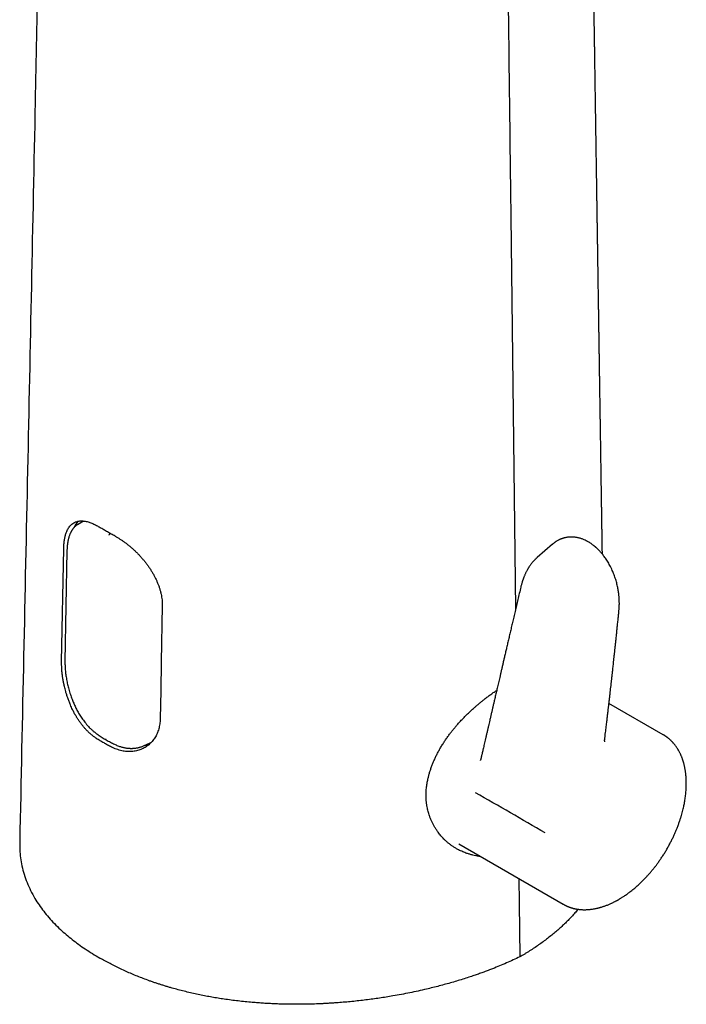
# Model space of a CAD drawing. Header units: millimetres. Extents: x 8 to 718, y 12 to 784.
# Tile 7 of 58: x 564 to 627, y 153 to 246. Entities that reach past the tile are written whole.
import ezdxf

# ---------------------------------------------------------------- set-up
doc = ezdxf.new("R2010")
doc.units = ezdxf.units.MM

msp = doc.modelspace()

# ---------------------------------------------------------------- linework, layer by layer
at = {"color": 7, "linetype": 'Continuous', "lineweight": 30}
for p, q in [((610.36, 227.123), (610.816, 190.186)), ((570.172, 198.46), (569.613, 198.118)), ((614.281, 196.281), (612.829, 195.02)), ((568.129, 185.221), (568.324, 195.865)), ((568.631, 195.663), (568.444, 185.244)), ((612.826, 195.016), (612.83, 195.019)), ((624.696, 178.376), (619.592, 181.323)), ((575.972, 177.386), (576.584, 177.69)), ((575.956, 177.379), (575.98, 177.39)), ((607.515, 175.955), (607.518, 175.97)), ((605.482, 168.107), (615.298, 162.441)), ((615.32, 162.43), (615.299, 162.442))]:
    msp.add_line(p, q, dxfattribs=at)
at = {"color": 7, "linetype": 'Continuous', "lineweight": 30, "flags": 128}
for points in [[(577.588, 190.518), (577.491, 185.196), (577.442, 182.535), (577.393, 179.874)], [(611.129, 164.847), (611.158, 162.539), (611.22, 157.501)]]:
    msp.add_lwpolyline(points, dxfattribs=at)
at = {"color": 7, "linetype": 'Continuous', "lineweight": 30}
for centre, radius, start, end in [((571.386, 196.799), 2.35, 135.21132, 153.93886), ((575.753, 179.51), 2.149, 275.0515, 285.66248)]:
    msp.add_arc(centre, radius, start, end, dxfattribs=at)
for points, knots in [([(618.972, 195.352), (618.972, 195.376), (618.97, 195.5), (618.966, 195.73), (618.961, 196.045), (618.956, 196.374), (618.951, 196.716), (618.946, 197.072), (618.94, 197.441), (618.934, 197.824), (618.928, 198.22), (618.922, 198.627), (618.916, 199.045), (618.909, 199.473), (618.902, 199.911), (618.895, 200.405), (618.886, 200.956), (618.877, 201.566), (618.868, 202.192), (618.858, 202.833), (618.848, 203.49), (618.838, 204.162), (618.827, 204.856), (618.816, 205.571), (618.805, 206.309), (618.795, 206.927), (618.788, 207.421), (618.782, 207.785), (618.777, 208.154), (618.771, 208.524), (618.765, 208.895), (618.76, 209.26), (618.754, 209.616), (618.749, 209.955), (618.744, 210.278), (618.74, 210.585), (618.735, 210.875), (618.731, 211.142), (618.727, 211.387), (618.724, 211.61), (618.721, 211.82), (618.718, 212.015), (618.715, 212.197), (618.712, 212.366), (618.71, 212.521), (618.708, 212.668), (618.706, 212.812), (618.703, 212.958), (618.701, 213.108), (618.698, 213.292), (618.695, 213.511), (618.691, 213.768), (618.687, 214.067), (618.681, 214.411), (618.675, 214.802), (618.669, 215.209), (618.663, 215.632), (618.656, 216.038), (618.651, 216.425), (618.645, 216.79), (618.639, 217.166), (618.633, 217.552), (618.627, 217.96), (618.621, 218.392), (618.614, 218.849), (618.606, 219.324), (618.599, 219.817), (618.591, 220.326), (618.583, 220.843), (618.575, 221.367), (618.567, 221.896), (618.559, 222.44), (618.55, 223.001), (618.543, 223.502), (618.536, 223.941), (618.53, 224.315), (618.525, 224.695), (618.519, 225.081), (618.513, 225.471), (618.507, 225.86), (618.501, 226.24), (618.495, 226.639), (618.489, 227.055), (618.482, 227.485), (618.476, 227.896), (618.47, 228.29), (618.464, 228.654), (618.459, 228.991), (618.454, 229.301), (618.45, 229.597), (618.445, 229.884), (618.44, 230.264), (618.432, 230.745), (618.424, 231.31), (618.415, 231.868), (618.407, 232.418), (618.398, 232.98), (618.39, 233.56), (618.38, 234.156), (618.371, 234.769), (618.362, 235.394), (618.352, 236.027), (618.342, 236.666), (618.332, 237.307), (618.318, 238.241), (618.299, 239.471), (618.276, 241.001), (618.259, 242.14), (618.248, 242.884), (618.242, 243.227), (618.237, 243.567), (618.232, 243.901), (618.227, 244.224), (618.222, 244.551), (618.217, 244.88), (618.212, 245.21), (618.207, 245.521), (618.203, 245.807), (618.199, 246.069), (618.195, 246.307), (618.192, 246.53), (618.189, 246.74), (618.186, 246.937), (618.183, 247.127), (618.18, 247.298), (618.178, 247.456), (618.176, 247.603), (618.173, 247.753), (618.171, 247.909), (618.169, 248.076), (618.166, 248.257), (618.163, 248.453), (618.16, 248.665), (618.156, 248.892), (618.152, 249.133), (618.149, 249.391), (618.144, 249.663), (618.14, 249.95), (618.135, 250.285), (618.129, 250.656), (618.123, 251.054), (618.117, 251.438), (618.112, 251.809), (618.106, 252.166), (618.101, 252.511), (618.096, 252.839), (618.091, 253.153), (618.087, 253.431), (618.083, 253.676), (618.08, 253.892), (618.077, 254.107), (618.073, 254.328), (618.07, 254.579), (618.065, 254.863), (618.06, 255.181), (618.055, 255.513), (618.05, 255.859), (618.045, 256.218), (618.039, 256.592), (618.033, 256.979), (618.027, 257.38), (618.021, 257.794), (618.014, 258.222), (618.007, 258.664), (618.001, 259.085), (617.995, 259.485), (617.989, 259.86), (617.984, 260.236), (617.978, 260.608), (617.972, 261), (617.966, 261.411), (617.959, 261.837), (617.953, 262.245), (617.947, 262.634), (617.941, 263.006), (617.936, 263.359), (617.931, 263.693), (617.926, 264.006), (617.922, 264.299), (617.918, 264.575), (617.914, 264.817), (617.911, 265.027), (617.908, 265.207), (617.905, 265.379), (617.902, 265.575), (617.899, 265.804), (617.895, 266.073), (617.89, 266.36), (617.886, 266.664), (617.881, 266.975), (617.876, 267.292), (617.871, 267.613), (617.866, 267.949), (617.861, 268.3), (617.855, 268.662), (617.85, 269.036), (617.844, 269.418), (617.838, 269.807), (617.827, 270.536), (617.811, 271.61), (617.79, 272.982), (617.769, 274.318), (617.75, 275.618), (617.73, 276.931), (617.714, 277.953), (617.703, 278.68), (617.697, 279.101), (617.69, 279.513), (617.684, 279.913), (617.679, 280.299), (617.673, 280.673), (617.667, 281.045), (617.662, 281.415), (617.656, 281.782), (617.651, 282.134), (617.646, 282.47), (617.641, 282.79), (617.636, 283.095), (617.632, 283.384), (617.628, 283.658), (617.624, 283.916), (617.62, 284.144), (617.617, 284.341), (617.615, 284.514), (617.612, 284.686), (617.609, 284.864), (617.606, 285.067), (617.603, 285.296), (617.599, 285.551), (617.595, 285.824), (617.59, 286.114), (617.586, 286.42), (617.581, 286.741), (617.576, 287.078), (617.57, 287.431), (617.565, 287.787), (617.559, 288.145), (617.554, 288.5), (617.549, 288.859), (617.543, 289.219), (617.538, 289.577), (617.532, 289.933), (617.527, 290.289), (617.518, 290.838), (617.507, 291.577), (617.493, 292.505), (617.482, 293.263), (617.473, 293.854), (617.466, 294.281), (617.46, 294.706), (617.453, 295.127), (617.447, 295.548), (617.441, 295.963), (617.435, 296.368), (617.429, 296.755), (617.423, 297.123), (617.418, 297.474), (617.413, 297.772), (617.409, 298.022), (617.406, 298.227), (617.403, 298.424), (617.4, 298.613), (617.398, 298.793), (617.395, 298.967), (617.392, 299.15), (617.389, 299.351), (617.386, 299.575), (617.382, 299.813), (617.378, 300.064), (617.374, 300.33), (617.37, 300.603), (617.366, 300.885), (617.362, 301.173), (617.357, 301.474), (617.352, 301.787), (617.347, 302.114), (617.342, 302.454), (617.337, 302.809), (617.331, 303.176), (617.325, 303.556), (617.319, 303.948), (617.313, 304.347), (617.307, 304.745), (617.301, 305.168), (617.294, 305.614), (617.287, 306.081), (617.28, 306.535), (617.274, 306.975), (617.267, 307.419), (617.26, 307.864), (617.253, 308.31), (617.247, 308.739), (617.24, 309.153), (617.234, 309.55), (617.229, 309.931), (617.223, 310.295), (617.219, 310.589), (617.215, 310.82), (617.212, 310.999), (617.21, 311.188), (617.207, 311.389), (617.203, 311.602), (617.2, 311.826), (617.196, 312.06), (617.193, 312.307), (617.188, 312.583), (617.184, 312.891), (617.179, 313.232), (617.173, 313.591), (617.167, 313.966), (617.162, 314.359), (617.155, 314.769), (617.149, 315.196), (617.142, 315.64), (617.135, 316.101), (617.128, 316.58), (617.12, 317.075), (617.113, 317.578), (617.105, 318.087), (617.097, 318.601), (617.089, 319.118), (617.084, 319.464), (617.082, 319.633)], [0, 0, 0, 0, 0.000576, 0.003002, 0.005537, 0.008181, 0.010934, 0.013795, 0.016766, 0.019846, 0.023034, 0.026332, 0.029676, 0.033124, 0.036652, 0.040254, 0.045041, 0.049951, 0.054986, 0.060144, 0.065427, 0.070833, 0.076363, 0.082169, 0.088106, 0.094173, 0.097079, 0.100014, 0.102977, 0.10597, 0.108941, 0.111933, 0.114794, 0.117523, 0.120122, 0.122589, 0.124925, 0.12713, 0.129035, 0.130831, 0.132516, 0.134091, 0.135556, 0.13691, 0.138155, 0.139301, 0.140452, 0.141631, 0.142837, 0.144072, 0.146068, 0.148132, 0.150266, 0.153285, 0.156432, 0.159707, 0.163109, 0.166639, 0.169502, 0.172444, 0.175465, 0.178564, 0.181771, 0.185309, 0.188988, 0.192808, 0.19677, 0.200872, 0.205116, 0.209247, 0.213503, 0.217885, 0.222393, 0.227026, 0.229985, 0.232993, 0.236051, 0.239157, 0.242312, 0.245466, 0.248529, 0.251499, 0.255103, 0.258561, 0.261872, 0.265038, 0.268058, 0.270672, 0.273165, 0.275539, 0.277813, 0.280104, 0.284699, 0.289421, 0.293744, 0.298169, 0.302695, 0.307322, 0.312148, 0.31708, 0.322117, 0.327233, 0.332373, 0.337535, 0.34272, 0.354908, 0.367219, 0.379655, 0.382407, 0.385166, 0.38793, 0.390633, 0.39323, 0.395721, 0.398521, 0.401174, 0.403679, 0.406036, 0.408079, 0.409996, 0.411788, 0.413455, 0.415067, 0.416551, 0.418034, 0.419194, 0.420376, 0.42158, 0.422813, 0.424147, 0.425604, 0.427183, 0.428884, 0.430708, 0.432654, 0.434722, 0.436913, 0.439227, 0.441659, 0.444986, 0.448192, 0.451277, 0.454243, 0.457138, 0.459909, 0.462555, 0.465076, 0.467473, 0.469268, 0.470987, 0.472692, 0.474466, 0.476308, 0.478756, 0.481317, 0.483988, 0.486771, 0.489666, 0.492671, 0.495789, 0.49901, 0.502343, 0.505786, 0.50934, 0.513005, 0.515963, 0.518989, 0.522058, 0.525052, 0.527956, 0.53153, 0.534958, 0.53824, 0.541376, 0.544366, 0.54721, 0.549907, 0.552409, 0.554771, 0.556992, 0.559073, 0.56061, 0.56206, 0.563424, 0.564759, 0.566785, 0.568951, 0.571259, 0.573707, 0.576296, 0.578766, 0.581353, 0.584055, 0.586874, 0.589808, 0.592802, 0.595903, 0.599037, 0.602182, 0.613502, 0.62496, 0.635306, 0.645763, 0.656329, 0.667005, 0.670445, 0.673862, 0.677179, 0.680393, 0.683504, 0.686512, 0.689417, 0.692493, 0.695445, 0.698272, 0.700975, 0.703553, 0.706006, 0.708335, 0.710539, 0.712618, 0.714573, 0.716021, 0.717393, 0.718732, 0.72017, 0.721713, 0.723627, 0.725681, 0.727877, 0.730214, 0.732692, 0.735263, 0.73797, 0.740814, 0.743793, 0.746568, 0.749449, 0.752353, 0.755246, 0.758128, 0.760999, 0.763859, 0.766708, 0.77425, 0.781714, 0.789099, 0.792553, 0.79599, 0.799409, 0.80281, 0.806156, 0.809563, 0.812824, 0.815937, 0.818903, 0.821722, 0.824394, 0.82611, 0.82776, 0.829343, 0.830859, 0.832309, 0.833692, 0.835054, 0.836743, 0.838544, 0.840457, 0.842481, 0.844617, 0.846865, 0.849086, 0.851407, 0.853827, 0.856346, 0.858965, 0.861717, 0.864571, 0.867526, 0.870584, 0.873743, 0.876991, 0.880203, 0.883349, 0.88721, 0.890967, 0.894618, 0.898165, 0.901607, 0.905325, 0.908912, 0.912369, 0.915695, 0.918891, 0.921956, 0.92489, 0.927695, 0.929055, 0.930475, 0.931996, 0.933618, 0.935341, 0.937132, 0.93902, 0.941006, 0.943089, 0.945696, 0.948442, 0.951325, 0.954347, 0.957507, 0.960804, 0.964241, 0.967815, 0.971527, 0.975378, 0.979367, 0.983494, 0.987512, 0.991652, 0.995916, 1, 1, 1, 1]), ([(566.495, 280.179), (566.375, 274.146), (566.094, 260.033), (565.805, 245.922), (565.64, 237.843)], [0, 0, 0, 0, 0.4274723, 1, 1, 1, 1]), ([(609.767, 276.33), (609.865, 268.13), (610.059, 251.729), (610.26, 235.325), (610.36, 227.123)], [0, 0, 0, 0, 0.4999997, 1, 1, 1, 1]), ([(565.64, 237.843), (565.402, 226.3), (564.923, 203.107), (564.432, 179.92), (564.185, 168.272)], [0, 0, 0, 0, 0.4977, 1, 1, 1, 1]), ([(568.324, 195.865), (568.329, 196.003), (568.339, 196.285), (568.376, 196.598), (568.416, 196.827), (568.448, 196.978), (568.485, 197.126), (568.528, 197.269), (568.582, 197.419), (568.649, 197.578), (568.734, 197.742), (568.837, 197.901), (568.959, 198.05), (569.103, 198.184), (569.26, 198.293), (569.42, 198.372), (569.568, 198.422), (569.709, 198.454), (569.857, 198.472), (570.018, 198.477), (570.186, 198.466), (570.411, 198.434), (570.698, 198.362), (571.051, 198.228), (571.398, 198.061), (571.631, 197.921), (571.745, 197.853)], [0, 0, 0, 0, 0.058137, 0.11912, 0.144328, 0.17, 0.196138, 0.222745, 0.249821, 0.284711, 0.322311, 0.362622, 0.405648, 0.45139, 0.499849, 0.543224, 0.580433, 0.611474, 0.644131, 0.681439, 0.716628, 0.749699, 0.817366, 0.881625, 0.942496, 1, 1, 1, 1]), ([(569.613, 198.118), (569.587, 198.101), (569.532, 198.066), (569.458, 198.009), (569.388, 197.948), (569.326, 197.888), (569.273, 197.83), (569.229, 197.778), (569.189, 197.727), (569.154, 197.679), (569.125, 197.637), (569.1, 197.598), (569.076, 197.559), (569.051, 197.516), (569.024, 197.467), (568.995, 197.412), (568.963, 197.347), (568.929, 197.272), (568.893, 197.184), (568.856, 197.087), (568.823, 196.986), (568.793, 196.885), (568.767, 196.787), (568.745, 196.691), (568.728, 196.612), (568.716, 196.552), (568.708, 196.508), (568.702, 196.47), (568.697, 196.439), (568.693, 196.413), (568.689, 196.392), (568.686, 196.369), (568.681, 196.337), (568.675, 196.29), (568.667, 196.228), (568.659, 196.149), (568.65, 196.054), (568.642, 195.941), (568.635, 195.81), (568.632, 195.714), (568.631, 195.663)], [0, 0, 0, 0, 0.035185, 0.074528, 0.117975, 0.160834, 0.192592, 0.222659, 0.25103, 0.27646, 0.298335, 0.316199, 0.334136, 0.354251, 0.376539, 0.401009, 0.427808, 0.460443, 0.496008, 0.534492, 0.575883, 0.610435, 0.646765, 0.681291, 0.710873, 0.727442, 0.741936, 0.754358, 0.76471, 0.772993, 0.779209, 0.785313, 0.795418, 0.810302, 0.829962, 0.854399, 0.883612, 0.917606, 0.956394, 1, 1, 1, 1]), ([(572.438, 197.438), (572.38, 197.472), (572.262, 197.54), (572.088, 197.644), (571.915, 197.748), (571.802, 197.818), (571.745, 197.853)], [0, 0, 0, 0, 0.249944, 0.499909, 0.749943, 1, 1, 1, 1]), ([(573.159, 197.037), (573.098, 197.07), (572.976, 197.136), (572.795, 197.235), (572.616, 197.336), (572.498, 197.404), (572.438, 197.438)], [0, 0, 0, 0, 0.249944, 0.49991, 0.749943, 1, 1, 1, 1]), ([(572.608, 197.122), (572.609, 197.136), (572.611, 197.164), (572.625, 197.209), (572.644, 197.251), (572.663, 197.282), (572.675, 197.296), (572.679, 197.301)], [0, 0, 0, 0, 0.242449, 0.481405, 0.707812, 0.914629, 1, 1, 1, 1]), ([(573.159, 197.037), (573.234, 196.996), (573.384, 196.913), (573.61, 196.774), (573.84, 196.623), (574.072, 196.459), (574.305, 196.282), (574.535, 196.097), (574.759, 195.903), (574.979, 195.702), (575.196, 195.491), (575.411, 195.27), (575.621, 195.038), (575.825, 194.801), (576.02, 194.558), (576.207, 194.31), (576.386, 194.054), (576.557, 193.791), (576.719, 193.521), (576.868, 193.25), (577.004, 192.977), (577.127, 192.705), (577.237, 192.428), (577.334, 192.148), (577.417, 191.865), (577.484, 191.586), (577.534, 191.312), (577.569, 191.043), (577.589, 190.777), (577.588, 190.604), (577.588, 190.518)], [0, 0, 0, 0, 0.034847, 0.069722, 0.10457, 0.140446, 0.176352, 0.212229, 0.24707, 0.281937, 0.316778, 0.352599, 0.388447, 0.424268, 0.459694, 0.495147, 0.530573, 0.567011, 0.603479, 0.639916, 0.675592, 0.711296, 0.746972, 0.783736, 0.820531, 0.857294, 0.892941, 0.928648, 0.964354, 1, 1, 1, 1]), ([(614.282, 196.28), (614.285, 196.283), (614.296, 196.293), (614.307, 196.302), (614.316, 196.309)], [0, 0, 0, 0, 0.281889, 1, 1, 1, 1]), ([(620.534, 190.068), (620.539, 190.115), (620.547, 190.204), (620.555, 190.331), (620.561, 190.445), (620.564, 190.551), (620.566, 190.652), (620.566, 190.754), (620.565, 190.856), (620.562, 190.958), (620.558, 191.062), (620.552, 191.172), (620.543, 191.296), (620.531, 191.434), (620.515, 191.585), (620.494, 191.75), (620.467, 191.927), (620.434, 192.116), (620.393, 192.317), (620.344, 192.531), (620.287, 192.749), (620.222, 192.971), (620.151, 193.191), (620.073, 193.411), (619.99, 193.622), (619.897, 193.839), (619.794, 194.059), (619.682, 194.28), (619.569, 194.484), (619.452, 194.68), (619.332, 194.867), (619.21, 195.044), (619.093, 195.201), (618.98, 195.344), (618.868, 195.478), (618.752, 195.607), (618.653, 195.711), (618.571, 195.793), (618.511, 195.852), (618.454, 195.905), (618.405, 195.949), (618.366, 195.984), (618.333, 196.013), (618.295, 196.046), (618.244, 196.088), (618.178, 196.142), (618.098, 196.204), (618.006, 196.273), (617.903, 196.344), (617.808, 196.407), (617.72, 196.461), (617.644, 196.506), (617.564, 196.551), (617.485, 196.593), (617.41, 196.63), (617.315, 196.675), (617.199, 196.725), (617.063, 196.776), (616.932, 196.82), (616.802, 196.858), (616.666, 196.891), (616.54, 196.915), (616.429, 196.932), (616.34, 196.942), (616.261, 196.949), (616.187, 196.953), (616.108, 196.956), (616.017, 196.957), (615.911, 196.953), (615.799, 196.945), (615.687, 196.932), (615.584, 196.915), (615.492, 196.897), (615.42, 196.88), (615.365, 196.866), (615.322, 196.854), (615.275, 196.84), (615.221, 196.823), (615.159, 196.801), (615.088, 196.775), (615.016, 196.745), (614.947, 196.714), (614.887, 196.685), (614.813, 196.648), (614.724, 196.599), (614.644, 196.55), (614.593, 196.517), (614.569, 196.501), (614.541, 196.482), (614.506, 196.458), (614.461, 196.425), (614.406, 196.383), (614.356, 196.344), (614.325, 196.317), (614.315, 196.309)], [0, 0, 0, 0, 0.0126262, 0.0238162, 0.0336481, 0.0428593, 0.0516419, 0.0599973, 0.0692974, 0.0780066, 0.0864238, 0.0957707, 0.1063789, 0.1180904, 0.1309073, 0.1448326, 0.1598693, 0.1757229, 0.1926557, 0.2106719, 0.2297759, 0.2480917, 0.267307, 0.2864954, 0.3050257, 0.3228974, 0.3442884, 0.3646141, 0.3838711, 0.4020569, 0.4215261, 0.4395921, 0.456254, 0.471518, 0.4863192, 0.5013573, 0.5166385, 0.5242153, 0.5318503, 0.539115, 0.5450015, 0.5496414, 0.552959, 0.557025, 0.5631301, 0.5708181, 0.5800923, 0.5908578, 0.6024848, 0.614861, 0.6230058, 0.6314448, 0.6401777, 0.6491338, 0.6573519, 0.6645258, 0.6797034, 0.6944736, 0.7075314, 0.721027, 0.7354299, 0.7499937, 0.7603697, 0.770002, 0.7778076, 0.7849564, 0.7931342, 0.8025607, 0.8135391, 0.8263412, 0.8383231, 0.8494377, 0.8595079, 0.8683094, 0.8729335, 0.8776358, 0.8825921, 0.8885789, 0.8956869, 0.9037903, 0.9128195, 0.9208318, 0.9279007, 0.9340883, 0.9474477, 0.9605311, 0.9637089, 0.9668082, 0.9699916, 0.9743864, 0.9802095, 0.9874447, 0.996071, 1, 1, 1, 1]), ([(612.832, 195.021), (612.822, 195.012), (612.8, 194.993), (612.764, 194.96), (612.723, 194.922), (612.68, 194.881), (612.636, 194.839), (612.595, 194.797), (612.556, 194.756), (612.518, 194.716), (612.459, 194.651), (612.378, 194.556), (612.286, 194.44), (612.204, 194.329), (612.135, 194.23), (612.079, 194.146), (612.037, 194.078), (612.003, 194.023), (611.966, 193.961), (611.919, 193.881), (611.866, 193.784), (611.81, 193.677), (611.759, 193.573), (611.711, 193.472), (611.668, 193.374), (611.628, 193.281), (611.594, 193.197), (611.569, 193.133), (611.552, 193.087), (611.541, 193.058), (611.532, 193.032), (611.523, 193.008), (611.516, 192.988), (611.51, 192.971), (611.503, 192.952), (611.494, 192.926), (611.481, 192.887), (611.463, 192.833), (611.44, 192.763), (611.414, 192.677), (611.384, 192.575), (611.351, 192.457), (611.323, 192.35), (611.308, 192.281), (611.302, 192.259)], [0, 0, 0, 0, 0.0112901, 0.0238207, 0.0430953, 0.0649736, 0.0862954, 0.1065918, 0.1258677, 0.1442605, 0.1627525, 0.2151355, 0.2701194, 0.3085335, 0.3478216, 0.3842179, 0.4039798, 0.4231151, 0.4456446, 0.4722893, 0.51135, 0.5488005, 0.5846639, 0.6189686, 0.6517381, 0.6828952, 0.7106907, 0.7344775, 0.7448697, 0.7542615, 0.762655, 0.7700512, 0.7764484, 0.7818455, 0.7864184, 0.794103, 0.8065213, 0.8236796, 0.8455818, 0.8722251, 0.9035944, 0.939657, 0.9803573, 1, 1, 1, 1]), ([(611.302, 192.258), (611.255, 192.058), (611.162, 191.664), (611.026, 191.082), (610.893, 190.518), (610.765, 189.971), (610.642, 189.444), (610.524, 188.939), (610.41, 188.453), (610.3, 187.985), (610.194, 187.531), (610.092, 187.091), (609.993, 186.666), (609.898, 186.259), (609.807, 185.87), (609.72, 185.498), (609.638, 185.144), (609.56, 184.808), (609.486, 184.49), (609.416, 184.19), (609.35, 183.907), (609.288, 183.639), (609.228, 183.381), (609.169, 183.127), (609.095, 182.809), (609.007, 182.428), (608.905, 181.988), (608.814, 181.597), (608.735, 181.253), (608.666, 180.955), (608.598, 180.659), (608.528, 180.36), (608.457, 180.049), (608.387, 179.749), (608.321, 179.46), (608.257, 179.185), (608.192, 178.901), (608.124, 178.608), (608.055, 178.309), (607.989, 178.019), (607.926, 177.747), (607.869, 177.499), (607.816, 177.27), (607.776, 177.095), (607.747, 176.969), (607.728, 176.885), (607.709, 176.805), (607.692, 176.729), (607.674, 176.652), (607.655, 176.568), (607.632, 176.467), (607.604, 176.344), (607.57, 176.198), (607.541, 176.072), (607.523, 175.994), (607.518, 175.97)], [0, 0, 0, 0, 0.036811, 0.07254, 0.107187, 0.14075, 0.173228, 0.204069, 0.233861, 0.262605, 0.290299, 0.317477, 0.343562, 0.368553, 0.392452, 0.415257, 0.436969, 0.457588, 0.477115, 0.495548, 0.512889, 0.529153, 0.54493, 0.56051, 0.575892, 0.603581, 0.630607, 0.65697, 0.675622, 0.693927, 0.711886, 0.730051, 0.749119, 0.769093, 0.785422, 0.80231, 0.819758, 0.837765, 0.85633, 0.874795, 0.891222, 0.906457, 0.920499, 0.933348, 0.938729, 0.94387, 0.948771, 0.953431, 0.957894, 0.962943, 0.968866, 0.976659, 0.985581, 0.995633, 1, 1, 1, 1]), ([(619.19, 177.946), (619.203, 178.055), (619.229, 178.265), (619.266, 178.573), (619.301, 178.864), (619.334, 179.138), (619.364, 179.394), (619.393, 179.632), (619.419, 179.852), (619.443, 180.056), (619.465, 180.238), (619.484, 180.399), (619.5, 180.54), (619.516, 180.671), (619.53, 180.796), (619.545, 180.92), (619.559, 181.044), (619.574, 181.168), (619.597, 181.369), (619.629, 181.646), (619.67, 181.999), (619.709, 182.344), (619.747, 182.674), (619.776, 182.934), (619.798, 183.127), (619.813, 183.258), (619.827, 183.386), (619.842, 183.515), (619.857, 183.651), (619.874, 183.803), (619.892, 183.967), (619.912, 184.144), (619.933, 184.33), (619.955, 184.533), (619.979, 184.75), (620.004, 184.983), (620.032, 185.239), (620.063, 185.52), (620.096, 185.826), (620.131, 186.151), (620.167, 186.494), (620.206, 186.855), (620.245, 187.234), (620.286, 187.62), (620.326, 188.011), (620.367, 188.407), (620.409, 188.819), (620.452, 189.246), (620.494, 189.664), (620.522, 189.94), (620.534, 190.068)], [0, 0, 0, 0, 0.026902, 0.052408, 0.076519, 0.099234, 0.120552, 0.14013, 0.15836, 0.175243, 0.190778, 0.20351, 0.215167, 0.22577, 0.236023, 0.246277, 0.25653, 0.266783, 0.277037, 0.306332, 0.335627, 0.364453, 0.391764, 0.417522, 0.428717, 0.43959, 0.450143, 0.460385, 0.471402, 0.483915, 0.497925, 0.512082, 0.527497, 0.544169, 0.562098, 0.581285, 0.601728, 0.625464, 0.650696, 0.677424, 0.705648, 0.735369, 0.766585, 0.799298, 0.830601, 0.863161, 0.896981, 0.93206, 0.9684, 1, 1, 1, 1]), ([(571.389, 178.055), (571.305, 178.11), (571.133, 178.222), (570.877, 178.424), (570.678, 178.602), (570.535, 178.742), (570.447, 178.832), (570.36, 178.925), (570.273, 179.022), (570.186, 179.123), (570.099, 179.228), (569.982, 179.377), (569.832, 179.58), (569.696, 179.781), (569.599, 179.934), (569.541, 180.027), (569.485, 180.121), (569.435, 180.206), (569.379, 180.306), (569.313, 180.427), (569.23, 180.584), (569.143, 180.761), (569.05, 180.958), (568.941, 181.207), (568.823, 181.499), (568.705, 181.822), (568.603, 182.132), (568.518, 182.416), (568.448, 182.675), (568.405, 182.855), (568.378, 182.971), (568.365, 183.029), (568.352, 183.087), (568.34, 183.143), (568.329, 183.198), (568.297, 183.359), (568.249, 183.62), (568.198, 183.976), (568.161, 184.314), (568.139, 184.635), (568.127, 184.937), (568.128, 185.128), (568.129, 185.221)], [0, 0, 0, 0, 0.042686, 0.087142, 0.133378, 0.149353, 0.165531, 0.181912, 0.198497, 0.215287, 0.23228, 0.249479, 0.285837, 0.324732, 0.337482, 0.350483, 0.363735, 0.376219, 0.385558, 0.403968, 0.424601, 0.447457, 0.472535, 0.499837, 0.541115, 0.58039, 0.617662, 0.652931, 0.682313, 0.710147, 0.717181, 0.724109, 0.730931, 0.737647, 0.744256, 0.75076, 0.795464, 0.83889, 0.881046, 0.921943, 0.96159, 1, 1, 1, 1]), ([(568.444, 185.244), (568.443, 185.169), (568.442, 185.022), (568.449, 184.797), (568.462, 184.574), (568.48, 184.355), (568.504, 184.139), (568.534, 183.914), (568.57, 183.682), (568.614, 183.443), (568.662, 183.213), (568.713, 182.992), (568.77, 182.765), (568.835, 182.53), (568.908, 182.288), (568.985, 182.057), (569.063, 181.836), (569.143, 181.626), (569.224, 181.427), (569.307, 181.236), (569.392, 181.053), (569.48, 180.873), (569.573, 180.693), (569.675, 180.507), (569.786, 180.317), (569.905, 180.125), (570.034, 179.931), (570.172, 179.736), (570.319, 179.541), (570.466, 179.362), (570.605, 179.204), (570.73, 179.069), (570.85, 178.949), (570.962, 178.842), (571.066, 178.748), (571.157, 178.67), (571.234, 178.607), (571.299, 178.556), (571.361, 178.509), (571.426, 178.462), (571.488, 178.418), (571.529, 178.39), (571.546, 178.379)], [0, 0, 0, 0, 0.032259, 0.063476, 0.093697, 0.122953, 0.15127, 0.178664, 0.210335, 0.240706, 0.269786, 0.297577, 0.324082, 0.35574, 0.386241, 0.415591, 0.443786, 0.470828, 0.496714, 0.521443, 0.546269, 0.569789, 0.594523, 0.620479, 0.647666, 0.676091, 0.705222, 0.73556, 0.767111, 0.799649, 0.826034, 0.850708, 0.873664, 0.894897, 0.914401, 0.932174, 0.944921, 0.956597, 0.967202, 0.978273, 0.991229, 1, 1, 1, 1]), ([(607.514, 166.934), (607.476, 166.938), (607.324, 166.952), (607.08, 166.995), (606.782, 167.06), (606.506, 167.133), (606.258, 167.213), (606.035, 167.294), (605.838, 167.375), (605.646, 167.461), (605.432, 167.567), (605.199, 167.697), (604.949, 167.852), (604.711, 168.018), (604.486, 168.193), (604.273, 168.376), (604.086, 168.554), (603.923, 168.723), (603.782, 168.881), (603.647, 169.044), (603.502, 169.234), (603.348, 169.455), (603.19, 169.71), (603.048, 169.967), (602.922, 170.226), (602.811, 170.485), (602.72, 170.73), (602.647, 170.958), (602.588, 171.165), (602.537, 171.375), (602.487, 171.617), (602.443, 171.893), (602.411, 172.205), (602.395, 172.508), (602.394, 172.8), (602.405, 173.081), (602.427, 173.342), (602.456, 173.581), (602.489, 173.796), (602.527, 174.01), (602.578, 174.254), (602.645, 174.527), (602.73, 174.831), (602.829, 175.141), (602.941, 175.457), (603.068, 175.777), (603.206, 176.097), (603.358, 176.417), (603.522, 176.738), (603.7, 177.059), (603.889, 177.377), (604.084, 177.685), (604.285, 177.983), (604.49, 178.271), (604.686, 178.532), (604.871, 178.767), (605.04, 178.975), (605.213, 179.181), (605.413, 179.41), (605.643, 179.663), (605.904, 179.939), (606.168, 180.206), (606.434, 180.465), (606.703, 180.716), (606.953, 180.942), (607.184, 181.143), (607.393, 181.32), (607.603, 181.493), (607.843, 181.684), (608.113, 181.893), (608.414, 182.116), (608.722, 182.335), (608.929, 182.474), (609.034, 182.545)], [0, 0, 0, 0, 0.00604, 0.024748, 0.040355, 0.055968, 0.071575, 0.08337, 0.095164, 0.106786, 0.118408, 0.1348, 0.151198, 0.16759, 0.1832, 0.198815, 0.214425, 0.226228, 0.23803, 0.249646, 0.261263, 0.277711, 0.294166, 0.310614, 0.325855, 0.341103, 0.356344, 0.367873, 0.379401, 0.390743, 0.402084, 0.418227, 0.434377, 0.450519, 0.464543, 0.478573, 0.492597, 0.503209, 0.513822, 0.524243, 0.534665, 0.549457, 0.564253, 0.579045, 0.594704, 0.610374, 0.626044, 0.641703, 0.657747, 0.673803, 0.68986, 0.705904, 0.720917, 0.735935, 0.750948, 0.762296, 0.773643, 0.784817, 0.79599, 0.811755, 0.827525, 0.843289, 0.858577, 0.873868, 0.889156, 0.900707, 0.912259, 0.923651, 0.935043, 0.951112, 0.967187, 0.983255, 1, 1, 1, 1]), ([(577.393, 179.874), (577.39, 179.792), (577.385, 179.627), (577.357, 179.387), (577.316, 179.15), (577.259, 178.919), (577.187, 178.694), (577.102, 178.481), (577.004, 178.279), (576.894, 178.09), (576.77, 177.909), (576.634, 177.739), (576.485, 177.58), (576.325, 177.434), (576.155, 177.302), (575.977, 177.184), (575.788, 177.08), (575.589, 176.99), (575.381, 176.915), (575.167, 176.856), (574.948, 176.815), (574.725, 176.79), (574.496, 176.782), (574.261, 176.791), (574.022, 176.819), (573.779, 176.865), (573.535, 176.93), (573.289, 177.014), (573.045, 177.115), (572.884, 177.198), (572.803, 177.239)], [0, 0, 0, 0, 0.034414, 0.068856, 0.10327, 0.138704, 0.174167, 0.209602, 0.244009, 0.278442, 0.312849, 0.348217, 0.383613, 0.418981, 0.454095, 0.489234, 0.524347, 0.560444, 0.596569, 0.632665, 0.668386, 0.704134, 0.739854, 0.776641, 0.813459, 0.850245, 0.88765, 0.925123, 0.962596, 1, 1, 1, 1]), ([(571.389, 178.055), (571.446, 178.02), (571.56, 177.95), (571.732, 177.846), (571.907, 177.742), (572.024, 177.674), (572.083, 177.64)], [0, 0, 0, 0, 0.249945, 0.499912, 0.749945, 1, 1, 1, 1]), ([(571.547, 178.381), (571.616, 178.336), (571.749, 178.248), (571.945, 178.121), (572.13, 178.004), (572.249, 177.93), (572.306, 177.895)], [0, 0, 0, 0, 0.275576, 0.535399, 0.77947, 1, 1, 1, 1]), ([(572.265, 177.987), (572.265, 177.974), (572.267, 177.95), (572.279, 177.922), (572.292, 177.904), (572.303, 177.898), (572.307, 177.895)], [0, 0, 0, 0, 0.301579, 0.585842, 0.854468, 1, 1, 1, 1]), ([(572.31, 177.893), (572.379, 177.855), (572.516, 177.782), (572.72, 177.677), (572.914, 177.577), (573.041, 177.514), (573.102, 177.484)], [0, 0, 0, 0, 0.267762, 0.527599, 0.771677, 1, 1, 1, 1]), ([(615.311, 162.436), (615.328, 162.426), (615.364, 162.406), (615.416, 162.378), (615.468, 162.35), (615.518, 162.325), (615.566, 162.302), (615.607, 162.282), (615.65, 162.263), (615.698, 162.242), (615.754, 162.218), (615.816, 162.193), (615.883, 162.168), (615.957, 162.142), (616.035, 162.116), (616.117, 162.091), (616.198, 162.068), (616.274, 162.048), (616.341, 162.032), (616.403, 162.019), (616.469, 162.005), (616.541, 161.992), (616.624, 161.978), (616.714, 161.966), (616.812, 161.954), (616.918, 161.944), (617.028, 161.936), (617.139, 161.932), (617.244, 161.93), (617.34, 161.93), (617.428, 161.932), (617.507, 161.935), (617.579, 161.939), (617.647, 161.943), (617.718, 161.949), (617.795, 161.956), (617.877, 161.965), (617.963, 161.976), (618.078, 161.993), (618.221, 162.017), (618.366, 162.045), (618.484, 162.072), (618.577, 162.094), (618.669, 162.117), (618.76, 162.142), (618.855, 162.169), (618.955, 162.199), (619.063, 162.234), (619.18, 162.274), (619.306, 162.319), (619.438, 162.37), (619.569, 162.423), (619.694, 162.476), (619.812, 162.529), (619.923, 162.581), (620.029, 162.633), (620.128, 162.683), (620.216, 162.729), (620.292, 162.769), (620.356, 162.804), (620.405, 162.832), (620.441, 162.852), (620.466, 162.866), (620.49, 162.88), (620.521, 162.898), (620.562, 162.922), (620.622, 162.958), (620.7, 163.005), (620.796, 163.065), (620.904, 163.134), (621.025, 163.213), (621.157, 163.303), (621.294, 163.4), (621.43, 163.499), (621.582, 163.614), (621.748, 163.743), (621.924, 163.888), (622.09, 164.028), (622.246, 164.165), (622.392, 164.298), (622.54, 164.436), (622.698, 164.588), (622.87, 164.76), (623.051, 164.948), (623.24, 165.152), (623.437, 165.374), (623.63, 165.601), (623.819, 165.833), (624.001, 166.067), (624.187, 166.315), (624.374, 166.578), (624.563, 166.857), (624.753, 167.15), (624.942, 167.46), (625.127, 167.779), (625.303, 168.101), (625.466, 168.418), (625.617, 168.727), (625.755, 169.028), (625.882, 169.321), (626.004, 169.618), (626.119, 169.919), (626.227, 170.222), (626.322, 170.511), (626.406, 170.785), (626.479, 171.043), (626.542, 171.284), (626.595, 171.507), (626.641, 171.717), (626.682, 171.923), (626.719, 172.132), (626.753, 172.344), (626.783, 172.56), (626.809, 172.781), (626.831, 173.007), (626.848, 173.24), (626.856, 173.418), (626.86, 173.536), (626.861, 173.592), (626.862, 173.638), (626.863, 173.673), (626.863, 173.702), (626.863, 173.729), (626.863, 173.763), (626.863, 173.81), (626.863, 173.869), (626.862, 173.94), (626.86, 174.022), (626.858, 174.109), (626.854, 174.194), (626.85, 174.276), (626.845, 174.354), (626.839, 174.429), (626.832, 174.524), (626.821, 174.638), (626.806, 174.767), (626.791, 174.88), (626.776, 174.983), (626.76, 175.087), (626.739, 175.206), (626.714, 175.332), (626.688, 175.454), (626.662, 175.561), (626.638, 175.653), (626.617, 175.734), (626.597, 175.804), (626.578, 175.867), (626.562, 175.919), (626.547, 175.965), (626.532, 176.009), (626.515, 176.062), (626.491, 176.128), (626.463, 176.206), (626.429, 176.291), (626.394, 176.379), (626.356, 176.465), (626.32, 176.545), (626.277, 176.635), (626.224, 176.741), (626.154, 176.87), (626.073, 177.009), (625.986, 177.145), (625.897, 177.274), (625.809, 177.391), (625.724, 177.498), (625.66, 177.573), (625.617, 177.621), (625.592, 177.649), (625.564, 177.68), (625.532, 177.714), (625.494, 177.753), (625.451, 177.796), (625.403, 177.842), (625.347, 177.895), (625.286, 177.95), (625.222, 178.005), (625.163, 178.053), (625.113, 178.092), (625.07, 178.125), (625.032, 178.154), (624.995, 178.181), (624.955, 178.209), (624.91, 178.239), (624.86, 178.273), (624.806, 178.307), (624.749, 178.343), (624.708, 178.367), (624.688, 178.378)], [0, 0, 0, 0, 0.0025839, 0.0055269, 0.008847, 0.0121335, 0.0150274, 0.0175288, 0.0197113, 0.0227618, 0.0259387, 0.0292925, 0.0331764, 0.0371494, 0.0415061, 0.0460495, 0.050522, 0.0545414, 0.0581043, 0.0612656, 0.0642686, 0.0684053, 0.0725393, 0.0771948, 0.0822572, 0.0876081, 0.093212, 0.0990172, 0.1042328, 0.1089862, 0.1132787, 0.1171526, 0.1206232, 0.1239119, 0.1271983, 0.1309754, 0.1350819, 0.1392355, 0.1434307, 0.1517545, 0.1597446, 0.1642785, 0.1686783, 0.1730216, 0.1773123, 0.1816901, 0.1865044, 0.1915218, 0.1969812, 0.2029755, 0.2094083, 0.2156157, 0.2214777, 0.226995, 0.2321687, 0.237221, 0.241897, 0.2460728, 0.2496624, 0.2526668, 0.2550871, 0.2566007, 0.257743, 0.2586466, 0.2600487, 0.2620627, 0.2644627, 0.268595, 0.2731687, 0.2781842, 0.2840484, 0.2904203, 0.2971727, 0.3037777, 0.3101773, 0.3193194, 0.3280048, 0.3362328, 0.3440028, 0.3513143, 0.3582771, 0.3666061, 0.3755203, 0.3850182, 0.3950977, 0.4057564, 0.4169915, 0.427078, 0.4375835, 0.448506, 0.4598454, 0.4716213, 0.4838407, 0.4965046, 0.5095801, 0.5224767, 0.5349734, 0.5470672, 0.558755, 0.5700346, 0.5809039, 0.5930641, 0.6046623, 0.6156977, 0.6261702, 0.63608, 0.645428, 0.6538745, 0.6618346, 0.6697943, 0.6779282, 0.6862372, 0.6947221, 0.7033835, 0.7124814, 0.7218673, 0.7315497, 0.7341447, 0.7364565, 0.7383532, 0.7398347, 0.7409008, 0.7418354, 0.7432537, 0.7451728, 0.747593, 0.7506127, 0.7541656, 0.7579071, 0.7615199, 0.7650037, 0.7683584, 0.7715839, 0.7746801, 0.7807476, 0.7863707, 0.7917786, 0.7957751, 0.8001868, 0.8057391, 0.8119706, 0.8176435, 0.8226902, 0.8271103, 0.8308682, 0.8342631, 0.8373279, 0.8400624, 0.8419793, 0.8440602, 0.8466694, 0.8498069, 0.8540691, 0.8584863, 0.8630352, 0.8677101, 0.8720966, 0.8759309, 0.8823908, 0.8895215, 0.8978057, 0.9063706, 0.9140701, 0.9216542, 0.928776, 0.9349704, 0.9368949, 0.938816, 0.9408651, 0.9432958, 0.9461146, 0.9493217, 0.9529071, 0.9564384, 0.9614124, 0.9658068, 0.9697262, 0.973208, 0.9758386, 0.9783593, 0.9807701, 0.9833223, 0.9863471, 0.9897794, 0.9934587, 0.9968674, 1, 1, 1, 1]), ([(619.207, 177.717), (619.207, 177.717), (619.206, 177.718), (619.201, 177.73), (619.196, 177.747), (619.191, 177.768), (619.188, 177.79), (619.185, 177.812), (619.185, 177.826), (619.184, 177.839), (619.184, 177.855), (619.184, 177.877), (619.186, 177.908), (619.188, 177.932), (619.19, 177.946)], [0, 0, 0, 0, 0.14619, 0.292549, 0.397651, 0.48968, 0.59817, 0.656178, 0.702495, 0.73711, 0.773098, 0.828275, 0.903484, 1, 1, 1, 1]), ([(572.083, 177.64), (572.142, 177.606), (572.26, 177.538), (572.44, 177.437), (572.62, 177.338), (572.742, 177.272), (572.803, 177.239)], [0, 0, 0, 0, 0.249945, 0.499912, 0.749944, 1, 1, 1, 1]), ([(573.101, 177.482), (573.148, 177.459), (573.251, 177.409), (573.41, 177.343), (573.572, 177.284), (573.725, 177.235), (573.867, 177.197), (573.999, 177.167), (574.12, 177.144), (574.231, 177.126), (574.336, 177.113), (574.434, 177.104), (574.525, 177.098), (574.603, 177.095), (574.668, 177.094), (574.721, 177.094), (574.762, 177.095), (574.792, 177.096), (574.812, 177.097), (574.831, 177.098), (574.858, 177.099), (574.895, 177.101), (574.946, 177.105), (575.007, 177.11), (575.081, 177.119), (575.164, 177.131), (575.256, 177.147), (575.356, 177.167), (575.466, 177.194), (575.584, 177.229), (575.711, 177.272), (575.836, 177.322), (575.918, 177.361), (575.956, 177.379)], [0, 0, 0, 0, 0.0482864, 0.1062613, 0.1609334, 0.2122892, 0.260319, 0.3042474, 0.3449578, 0.3824485, 0.4167196, 0.4517568, 0.4826396, 0.5093704, 0.5319516, 0.5503855, 0.5646737, 0.5748178, 0.580822, 0.5863686, 0.5947233, 0.6084548, 0.6262276, 0.6480498, 0.6739694, 0.7039932, 0.7364037, 0.7725391, 0.8124015, 0.8559944, 0.9033222, 0.9543886, 1, 1, 1, 1]), ([(613.591, 169.141), (612.502, 169.775), (610.324, 171.042), (608.141, 172.292), (607.05, 172.917)], [0, 0, 0, 0, 0.5, 1, 1, 1, 1]), ([(564.188, 168.272), (564.187, 168.04), (564.184, 167.55), (564.256, 166.805), (564.39, 166.031), (564.592, 165.256), (564.864, 164.484), (565.203, 163.725), (565.588, 163.023), (566.003, 162.374), (566.439, 161.777), (566.92, 161.193), (567.446, 160.622), (567.992, 160.089), (568.553, 159.591), (569.12, 159.127), (569.72, 158.674), (570.353, 158.233), (571.018, 157.802), (571.485, 157.527), (571.719, 157.389)], [0, 0, 0, 0, 0.057795, 0.121944, 0.185694, 0.251641, 0.316979, 0.381882, 0.446528, 0.500437, 0.554137, 0.607738, 0.661346, 0.715071, 0.762088, 0.809199, 0.856477, 0.90399, 0.951809, 1, 1, 1, 1]), ([(616.686, 161.97), (616.59, 161.855), (616.395, 161.621), (616.081, 161.274), (615.753, 160.93), (615.412, 160.594), (615.058, 160.264), (614.691, 159.938), (614.31, 159.617), (613.915, 159.302), (613.508, 158.993), (613.088, 158.689), (612.723, 158.438), (612.421, 158.238), (612.189, 158.088), (611.958, 157.943), (611.723, 157.799), (611.477, 157.652), (611.307, 157.552), (611.219, 157.501)], [0, 0, 0, 0, 0.069873, 0.141676, 0.213453, 0.283965, 0.354536, 0.425207, 0.49602, 0.566676, 0.637285, 0.707946, 0.778893, 0.816032, 0.85288, 0.888561, 0.92364, 0.960785, 1, 1, 1, 1]), ([(611.219, 157.501), (611.009, 157.402), (610.589, 157.204), (609.949, 156.92), (609.306, 156.646), (608.737, 156.416), (608.245, 156.226), (607.834, 156.072), (607.419, 155.922), (606.993, 155.773), (606.516, 155.612), (605.986, 155.44), (605.409, 155.261), (604.826, 155.089), (604.236, 154.923), (603.64, 154.763), (603.037, 154.609), (602.373, 154.448), (601.649, 154.284), (600.863, 154.118), (600.073, 153.963), (599.336, 153.83), (598.651, 153.716), (598.021, 153.619), (597.382, 153.529), (596.736, 153.444), (596.084, 153.368), (595.431, 153.299), (594.779, 153.238), (594.23, 153.193), (593.785, 153.161), (593.444, 153.139), (593.103, 153.119), (592.762, 153.101), (592.421, 153.085), (591.965, 153.067), (591.396, 153.05), (590.713, 153.039), (590.034, 153.037), (589.358, 153.043), (588.734, 153.058), (588.16, 153.079), (587.635, 153.104), (587.112, 153.134), (586.583, 153.171), (586.006, 153.217), (585.383, 153.276), (584.721, 153.348), (584.065, 153.429), (583.534, 153.503), (583.125, 153.565), (582.836, 153.611), (582.549, 153.659), (582.263, 153.708), (581.978, 153.759), (581.694, 153.813), (581.306, 153.888), (580.818, 153.99), (580.231, 154.121), (579.651, 154.26), (579.079, 154.407), (578.596, 154.54), (578.2, 154.655), (577.887, 154.748), (577.578, 154.845), (577.27, 154.943), (576.964, 155.044), (576.661, 155.148), (576.273, 155.285), (575.804, 155.459), (575.257, 155.672), (574.72, 155.895), (574.191, 156.126), (573.675, 156.363), (573.17, 156.608), (572.677, 156.86), (572.192, 157.12), (571.877, 157.299), (571.719, 157.389)], [0, 0, 0, 0, 0.018839, 0.037472, 0.055911, 0.074164, 0.085547, 0.096864, 0.108117, 0.119455, 0.131292, 0.146394, 0.161505, 0.17663, 0.191776, 0.206948, 0.222151, 0.237391, 0.256751, 0.276046, 0.295286, 0.314483, 0.329544, 0.344592, 0.359631, 0.375068, 0.390442, 0.405747, 0.42099, 0.436177, 0.444113, 0.452036, 0.459947, 0.467848, 0.47574, 0.483623, 0.499459, 0.515205, 0.530871, 0.546464, 0.561993, 0.574155, 0.586287, 0.598393, 0.610587, 0.623132, 0.638742, 0.654281, 0.66976, 0.685188, 0.692102, 0.699008, 0.705908, 0.712803, 0.719694, 0.726581, 0.733466, 0.748015, 0.762526, 0.777009, 0.791473, 0.805927, 0.814038, 0.822151, 0.830266, 0.838386, 0.846512, 0.854646, 0.86279, 0.877999, 0.893224, 0.908476, 0.923765, 0.939101, 0.954219, 0.969402, 0.984659, 1, 1, 1, 1])]:
    msp.add_open_spline(points, degree=3, knots=knots, dxfattribs=at)

doc.saveas('drawing.dxf')
